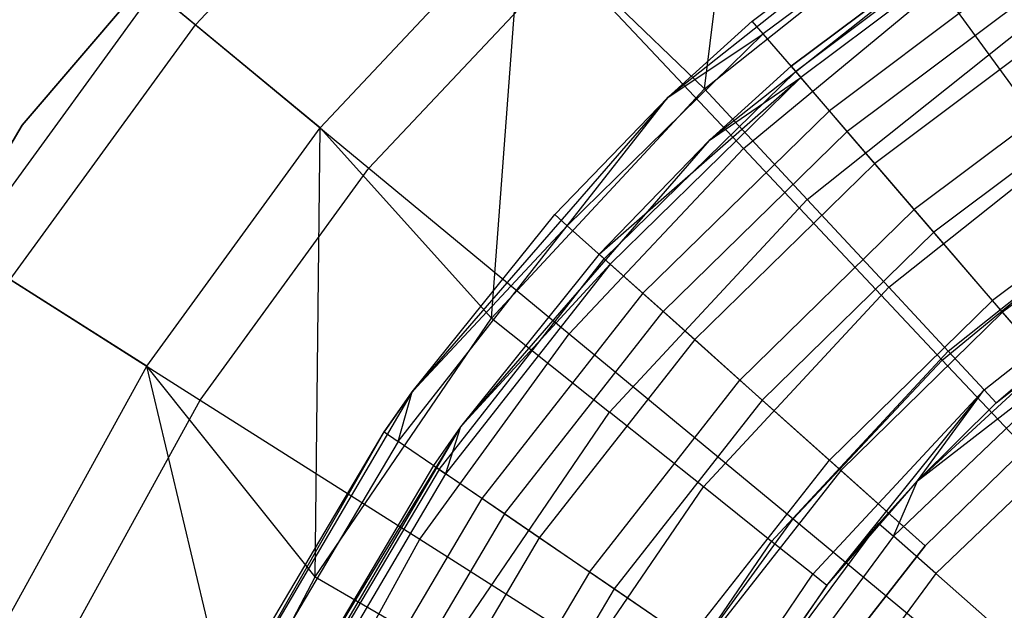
# Model space of a CAD drawing. Extents: x 0.2 to 26, y -12.8 to 12.8.
# Tile 50 of 97: x 11 to 12, y 1 to 1.6. Entities that reach past the tile are written whole.
import ezdxf

# ---------------------------------------------------------------- set-up
doc = ezdxf.new("R2010")
doc.units = 0
doc.header["$LTSCALE"] = 2.54
doc.layers.get('0').update_dxf_attribs({"color": 13, "linetype": 'CONTINUOUS'})

# ---------------------------------------------------------------- blocks, each defined once
blk = doc.blocks.new('PUKET-M-11161_B_STL')
at = {"color": 0}
for p, q in [((11.65443, 1.54382, 24.14285), (11.69937, 1.90975, 23.77263)), ((11.65443, 1.54382, 24.14285), (11.69937, 1.90975, 23.77263)), ((11.27169, 1.86146, 161.62692), (10.96848, 1.50743, 161.62692)), ((10.96848, 1.50743, 155.22692), (11.27169, 1.86146, 155.22692)), ((11.27169, 1.86146, 154.92692), (10.96848, 1.50743, 154.92692)), ((11.27169, 1.86146, 161.62692), (10.96848, 1.50743, 161.62692)), ((11.27169, 1.86146, 155.12692), (10.96848, 1.50743, 155.12692)), ((11.27169, 1.86146, 154.92692), (10.96848, 1.50743, 154.92692)), ((10.96848, 1.50743, 155.22692), (11.27169, 1.86146, 155.22692)), ((11.27169, 1.86146, 155.12692), (10.96848, 1.50743, 155.12692)), ((11.14278, 1.60831, 19.91058), (11.35968, 1.83929, 19.91058)), ((11.14278, 1.60831, 19.91058), (11.35968, 1.83929, 19.91058)), ((11.92463, 1.77898, 25.99483), (11.61753, 1.53513, 25.99483)), ((11.92463, 1.77898, 25.99483), (11.61753, 1.53513, 25.99483)), ((11.70237, 1.61206, 31.99483), (11.92463, 1.77898, 25.99483)), ((11.70237, 1.61206, 31.99483), (11.92463, 1.77898, 31.99483)), ((11.70237, 1.61206, 31.99483), (11.92463, 1.77898, 25.99483)), ((11.70237, 1.61206, 31.99483), (11.92463, 1.77898, 31.99483)), ((11.93395, 1.76472, 32.12424), (11.71347, 1.59914, 32.12424)), ((11.93395, 1.76472, 32.12424), (11.71347, 1.59914, 32.12424)), ((11.65443, 1.54382, 24.14285), (11.90052, 1.74008, 24.14285)), ((11.65443, 1.54382, 24.14285), (11.90052, 1.74008, 24.14285)), ((10.99816, 1.72794, 20.22711), (11.14278, 1.60831, 19.91058)), ((10.99816, 1.72794, 20.22711), (11.14278, 1.60831, 19.91058)), ((11.95745, 1.72875, 25.99483), (11.65902, 1.49178, 25.99483)), ((11.95745, 1.72875, 25.99483), (11.65902, 1.49178, 25.99483)), ((11.95745, 1.72875, 31.99483), (11.74146, 1.56654, 31.99483)), ((11.74146, 1.56654, 31.99483), (11.95745, 1.72875, 25.99483)), ((11.74146, 1.56654, 31.99483), (11.95745, 1.72875, 25.99483)), ((11.95745, 1.72875, 31.99483), (11.74146, 1.56654, 31.99483)), ((11.96127, 1.7229, 32.24483), (11.74601, 1.56124, 32.24483)), ((11.96127, 1.7229, 32.24483), (11.74601, 1.56124, 32.24483)), ((11.26802, 1.50469, 23.77263), (11.47095, 1.72079, 23.77263)), ((11.26802, 1.50469, 23.77263), (11.47095, 1.72079, 23.77263)), ((11.44033, 1.31308, 24.14285), (11.47095, 1.72079, 23.77263)), ((11.44033, 1.31308, 24.14285), (11.47095, 1.72079, 23.77263)), ((11.65443, 1.54382, 24.14285), (11.47095, 1.72079, 23.77263)), ((11.65443, 1.54382, 24.14285), (11.47095, 1.72079, 23.77263)), ((11.96565, 1.7162, 32.10871), (11.75123, 1.55517, 32.10871)), ((11.96565, 1.7162, 32.10871), (11.75123, 1.55517, 32.10871)), ((11.31716, 1.46405, 19.62041), (11.51461, 1.67431, 19.62041)), ((11.31716, 1.46405, 19.62041), (11.51461, 1.67431, 19.62041)), ((11.51461, 1.67431, 19.62041), (11.69347, 1.48384, 19.36128)), ((11.51461, 1.67431, 19.62041), (11.69347, 1.48384, 19.36128)), ((11.98969, 1.6794, 32.21483), (11.77987, 1.52182, 32.21483)), ((11.98969, 1.6794, 32.21483), (11.77987, 1.52182, 32.21483)), ((12.00473, 1.65638, 32.34838), (11.79779, 1.50096, 32.34838)), ((12.00473, 1.65638, 32.34838), (11.79779, 1.50096, 32.34838)), ((10.91101, 1.38085, 23.37892), (11.10124, 1.64267, 23.37892)), ((10.91101, 1.38085, 23.37892), (11.10124, 1.64267, 23.37892)), ((11.26802, 1.50469, 23.77263), (11.10124, 1.64267, 23.37892)), ((11.26802, 1.50469, 23.77263), (11.10124, 1.64267, 23.37892)), ((11.69347, 1.48384, 19.36128), (11.89043, 1.64678, 19.36128)), ((11.69347, 1.48384, 19.36128), (11.89043, 1.64678, 19.36128)), ((11.89043, 1.64678, 19.36128), (12.06209, 1.41052, 19.13738)), ((11.89043, 1.64678, 19.36128), (12.06209, 1.41052, 19.13738)), ((11.75755, 1.43269, 24.37077), (11.98592, 1.61481, 24.37077)), ((11.75755, 1.43269, 24.37077), (11.98592, 1.61481, 24.37077)), ((12.02793, 1.62087, 32.30595), (11.82543, 1.46878, 32.30595)), ((12.02793, 1.62087, 32.30595), (11.82543, 1.46878, 32.30595)), ((10.95653, 1.35196, 19.91058), (11.14278, 1.60831, 19.91058)), ((10.95653, 1.35196, 19.91058), (11.14278, 1.60831, 19.91058)), ((11.14278, 1.60831, 19.91058), (11.31716, 1.46405, 19.62041)), ((11.14278, 1.60831, 19.91058), (11.31716, 1.46405, 19.62041)), ((11.61753, 1.53513, 31.99483), (11.70237, 1.61206, 31.99483)), ((11.70237, 1.61206, 31.99483), (11.61753, 1.53513, 25.99483)), ((11.70237, 1.61206, 31.99483), (11.61753, 1.53513, 25.99483)), ((11.61753, 1.53513, 31.99483), (11.70237, 1.61206, 31.99483)), ((11.71347, 1.59914, 32.12424), (11.70237, 1.61206, 31.99483)), ((11.71347, 1.59914, 32.12424), (11.70237, 1.61206, 31.99483)), ((11.51649, 1.40619, 32.12424), (11.71347, 1.59914, 32.12424)), ((11.51649, 1.40619, 32.12424), (11.71347, 1.59914, 32.12424)), ((11.61753, 1.53513, 31.99483), (11.71347, 1.59914, 32.12424)), ((11.61753, 1.53513, 31.99483), (11.71347, 1.59914, 32.12424)), ((11.74601, 1.56124, 32.24483), (11.71347, 1.59914, 32.12424)), ((11.74601, 1.56124, 32.24483), (11.71347, 1.59914, 32.12424)), ((11.74146, 1.56654, 31.99483), (11.65902, 1.49178, 25.99483)), ((11.74146, 1.56654, 31.99483), (11.65902, 1.49178, 25.99483)), ((11.74146, 1.56654, 31.99483), (11.65902, 1.49178, 31.99483)), ((11.74146, 1.56654, 31.99483), (11.65902, 1.49178, 31.99483)), ((11.74146, 1.56654, 31.99483), (11.75123, 1.55517, 32.10871)), ((11.74146, 1.56654, 31.99483), (11.75123, 1.55517, 32.10871)), ((12.06137, 1.56969, 32.42784), (11.86525, 1.42241, 32.42784)), ((12.06137, 1.56969, 32.42784), (11.86525, 1.42241, 32.42784)), ((11.5485, 1.37753, 31.99483), (11.75123, 1.55517, 32.10871)), ((11.5485, 1.37753, 31.99483), (11.75123, 1.55517, 32.10871)), ((11.5537, 1.37287, 32.24483), (11.74601, 1.56124, 32.24483)), ((11.5537, 1.37287, 32.24483), (11.74601, 1.56124, 32.24483)), ((11.75123, 1.55517, 32.10871), (11.55967, 1.36753, 32.10871)), ((11.75123, 1.55517, 32.10871), (11.55967, 1.36753, 32.10871)), ((11.65902, 1.49178, 31.99483), (11.75123, 1.55517, 32.10871)), ((11.65902, 1.49178, 31.99483), (11.75123, 1.55517, 32.10871)), ((11.79779, 1.50096, 32.34838), (11.74601, 1.56124, 32.24483)), ((11.79779, 1.50096, 32.34838), (11.74601, 1.56124, 32.24483)), ((11.77987, 1.52182, 32.21483), (11.75123, 1.55517, 32.10871)), ((11.77987, 1.52182, 32.21483), (11.75123, 1.55517, 32.10871)), ((11.44033, 1.31308, 24.14285), (11.65443, 1.54382, 24.14285)), ((11.44033, 1.31308, 24.14285), (11.65443, 1.54382, 24.14285)), ((11.65443, 1.54382, 24.14285), (11.75755, 1.43269, 24.37077)), ((11.65443, 1.54382, 24.14285), (11.75755, 1.43269, 24.37077)), ((12.07777, 1.54458, 32.37588), (11.8848, 1.39965, 32.37588)), ((12.07777, 1.54458, 32.37588), (11.8848, 1.39965, 32.37588)), ((11.61753, 1.53513, 25.99483), (11.36047, 1.239, 25.99483)), ((11.61753, 1.53513, 25.99483), (11.36047, 1.239, 25.99483)), ((11.61753, 1.53513, 25.99483), (11.5038, 1.41755, 31.99483)), ((11.5038, 1.41755, 31.99483), (11.61753, 1.53513, 31.99483)), ((11.61753, 1.53513, 25.99483), (11.5038, 1.41755, 31.99483)), ((11.5038, 1.41755, 31.99483), (11.61753, 1.53513, 31.99483)), ((11.51649, 1.40619, 32.12424), (11.61753, 1.53513, 31.99483)), ((11.51649, 1.40619, 32.12424), (11.61753, 1.53513, 31.99483)), ((11.61753, 1.53513, 25.99483), (11.61753, 1.53513, 31.99483)), ((11.61753, 1.53513, 25.99483), (11.61753, 1.53513, 31.99483)), ((11.77987, 1.52182, 32.21483), (11.59241, 1.3382, 32.21483)), ((11.77987, 1.52182, 32.21483), (11.59241, 1.3382, 32.21483)), ((11.82543, 1.46878, 32.30595), (11.77987, 1.52182, 32.21483)), ((11.82543, 1.46878, 32.30595), (11.77987, 1.52182, 32.21483)), ((11.83962, 1.34423, 24.61646), (12.0539, 1.51511, 24.61646)), ((11.83962, 1.34423, 24.61646), (12.0539, 1.51511, 24.61646)), ((10.96848, 1.50743, 161.62692), (10.73336, 1.10495, 161.62692)), ((10.73336, 1.10495, 155.22692), (10.96848, 1.50743, 155.22692)), ((10.96848, 1.50743, 154.92692), (10.73336, 1.10495, 154.92692)), ((10.96848, 1.50743, 161.62692), (10.73336, 1.10495, 161.62692)), ((10.96848, 1.50743, 155.12692), (10.73336, 1.10495, 155.12692)), ((10.96848, 1.50743, 154.92692), (10.73336, 1.10495, 154.92692)), ((10.73336, 1.10495, 155.22692), (10.96848, 1.50743, 155.22692)), ((10.96848, 1.50743, 155.12692), (10.73336, 1.10495, 155.12692)), ((10.96848, 1.50743, 161.62692), (10.96848, 1.50743, 155.22692)), ((10.96848, 1.50743, 161.62692), (10.96848, 1.50743, 155.22692)), ((10.96848, 1.50743, 155.12692), (10.96848, 1.50743, 154.92692)), ((10.96848, 1.50743, 155.12692), (10.96848, 1.50743, 154.92692)), ((11.09378, 1.26487, 23.77263), (11.26802, 1.50469, 23.77263)), ((11.09378, 1.26487, 23.77263), (11.26802, 1.50469, 23.77263)), ((11.26302, 1.05301, 24.14285), (11.26802, 1.50469, 23.77263)), ((11.26302, 1.05301, 24.14285), (11.26802, 1.50469, 23.77263)), ((11.44033, 1.31308, 24.14285), (11.26802, 1.50469, 23.77263)), ((11.44033, 1.31308, 24.14285), (11.26802, 1.50469, 23.77263)), ((11.6129, 1.31986, 32.34838), (11.79779, 1.50096, 32.34838)), ((11.6129, 1.31986, 32.34838), (11.79779, 1.50096, 32.34838)), ((11.86525, 1.42241, 32.42784), (11.79779, 1.50096, 32.34838)), ((11.86525, 1.42241, 32.42784), (11.79779, 1.50096, 32.34838)), ((11.65902, 1.49178, 25.99483), (11.40922, 1.20401, 25.99483)), ((11.65902, 1.49178, 25.99483), (11.40922, 1.20401, 25.99483)), ((11.65902, 1.49178, 25.99483), (11.5485, 1.37753, 31.99483)), ((11.65902, 1.49178, 31.99483), (11.5485, 1.37753, 31.99483)), ((11.65902, 1.49178, 25.99483), (11.5485, 1.37753, 31.99483)), ((11.65902, 1.49178, 31.99483), (11.5485, 1.37753, 31.99483)), ((11.65902, 1.49178, 31.99483), (11.65902, 1.49178, 25.99483)), ((11.65902, 1.49178, 31.99483), (11.65902, 1.49178, 25.99483)), ((11.51848, 1.2975, 19.36128), (11.69347, 1.48384, 19.36128)), ((11.51848, 1.2975, 19.36128), (11.69347, 1.48384, 19.36128)), ((11.69347, 1.48384, 19.36128), (11.89338, 1.27095, 19.13738)), ((11.69347, 1.48384, 19.36128), (11.89338, 1.27095, 19.13738)), ((11.82543, 1.46878, 32.30595), (11.64451, 1.29156, 32.30595)), ((11.82543, 1.46878, 32.30595), (11.64451, 1.29156, 32.30595)), ((11.8848, 1.39965, 32.37588), (11.82543, 1.46878, 32.30595)), ((11.8848, 1.39965, 32.37588), (11.82543, 1.46878, 32.30595)), ((12.12732, 1.46874, 32.47779), (11.94382, 1.33092, 32.47779)), ((12.12732, 1.46874, 32.47779), (11.94382, 1.33092, 32.47779)), ((11.14762, 1.2307, 19.62041), (11.31716, 1.46405, 19.62041)), ((11.14762, 1.2307, 19.62041), (11.31716, 1.46405, 19.62041)), ((11.31716, 1.46405, 19.62041), (11.51848, 1.2975, 19.36128)), ((11.31716, 1.46405, 19.62041), (11.51848, 1.2975, 19.36128)), ((12.13582, 1.45574, 32.41983), (11.95394, 1.31914, 32.41983)), ((12.13582, 1.45574, 32.41983), (11.95394, 1.31914, 32.41983)), ((11.89927, 1.27995, 24.87576), (12.1033, 1.44266, 24.87576)), ((11.89927, 1.27995, 24.87576), (12.1033, 1.44266, 24.87576)), ((11.55886, 1.21856, 24.37077), (11.75755, 1.43269, 24.37077)), ((11.55886, 1.21856, 24.37077), (11.75755, 1.43269, 24.37077)), ((11.83962, 1.34423, 24.61646), (11.75755, 1.43269, 24.37077)), ((11.83962, 1.34423, 24.61646), (11.75755, 1.43269, 24.37077)), ((11.36047, 1.239, 25.99483), (11.5038, 1.41755, 31.99483)), ((11.36047, 1.239, 25.99483), (11.5038, 1.41755, 31.99483)), ((11.36047, 1.239, 31.99483), (11.5038, 1.41755, 31.99483)), ((11.36047, 1.239, 31.99483), (11.5038, 1.41755, 31.99483)), ((11.5038, 1.41755, 31.99483), (11.51649, 1.40619, 32.12424)), ((11.5038, 1.41755, 31.99483), (11.51649, 1.40619, 32.12424)), ((11.69004, 1.25078, 32.42784), (11.86525, 1.42241, 32.42784)), ((11.69004, 1.25078, 32.42784), (11.86525, 1.42241, 32.42784)), ((11.94382, 1.33092, 32.47779), (11.86525, 1.42241, 32.42784)), ((11.94382, 1.33092, 32.47779), (11.86525, 1.42241, 32.42784)), ((11.34638, 1.18918, 32.12424), (11.51649, 1.40619, 32.12424)), ((11.34638, 1.18918, 32.12424), (11.51649, 1.40619, 32.12424)), ((11.36047, 1.239, 31.99483), (11.51649, 1.40619, 32.12424)), ((11.36047, 1.239, 31.99483), (11.51649, 1.40619, 32.12424)), ((11.5537, 1.37287, 32.24483), (11.51649, 1.40619, 32.12424)), ((11.5537, 1.37287, 32.24483), (11.51649, 1.40619, 32.12424)), ((11.89338, 1.27095, 19.13738), (12.06209, 1.41052, 19.13738)), ((11.89338, 1.27095, 19.13738), (12.06209, 1.41052, 19.13738)), ((11.8848, 1.39965, 32.37588), (11.71239, 1.23077, 32.37588)), ((11.8848, 1.39965, 32.37588), (11.71239, 1.23077, 32.37588)), ((11.95394, 1.31914, 32.41983), (11.8848, 1.39965, 32.37588)), ((11.95394, 1.31914, 32.41983), (11.8848, 1.39965, 32.37588)), ((11.93546, 1.24094, 25.14427), (12.13328, 1.39869, 25.14427)), ((11.93546, 1.24094, 25.14427), (12.13328, 1.39869, 25.14427)), ((11.09378, 1.26487, 23.77263), (10.91101, 1.38085, 23.37892)), ((11.09378, 1.26487, 23.77263), (10.91101, 1.38085, 23.37892)), ((11.5485, 1.37753, 31.99483), (11.40922, 1.20401, 25.99483)), ((11.5485, 1.37753, 31.99483), (11.40922, 1.20401, 25.99483)), ((11.5485, 1.37753, 31.99483), (11.40922, 1.20401, 31.99483)), ((11.5485, 1.37753, 31.99483), (11.40922, 1.20401, 31.99483)), ((11.5485, 1.37753, 31.99483), (11.55967, 1.36753, 32.10871)), ((11.5485, 1.37753, 31.99483), (11.55967, 1.36753, 32.10871)), ((11.9476, 1.22786, 25.41741), (12.14333, 1.38395, 25.41741)), ((11.9476, 1.22786, 25.41741), (12.14333, 1.38395, 25.41741)), ((11.38762, 1.161, 32.24483), (11.5537, 1.37287, 32.24483)), ((11.38762, 1.161, 32.24483), (11.5537, 1.37287, 32.24483)), ((11.55967, 1.36753, 32.10871), (11.39423, 1.15648, 32.10871)), ((11.55967, 1.36753, 32.10871), (11.39423, 1.15648, 32.10871)), ((11.40922, 1.20401, 31.99483), (11.55967, 1.36753, 32.10871)), ((11.40922, 1.20401, 31.99483), (11.55967, 1.36753, 32.10871)), ((11.6129, 1.31986, 32.34838), (11.5537, 1.37287, 32.24483)), ((11.6129, 1.31986, 32.34838), (11.5537, 1.37287, 32.24483)), ((11.59241, 1.3382, 32.21483), (11.55967, 1.36753, 32.10871)), ((11.59241, 1.3382, 32.21483), (11.55967, 1.36753, 32.10871)), ((10.95653, 1.35196, 19.91058), (11.14762, 1.2307, 19.62041)), ((10.95653, 1.35196, 19.91058), (11.14762, 1.2307, 19.62041)), ((11.59241, 1.3382, 32.21483), (11.43053, 1.13169, 32.21483)), ((11.59241, 1.3382, 32.21483), (11.43053, 1.13169, 32.21483)), ((11.64451, 1.29156, 32.30595), (11.59241, 1.3382, 32.21483)), ((11.64451, 1.29156, 32.30595), (11.59241, 1.3382, 32.21483)), ((11.65321, 1.14332, 24.61646), (11.83962, 1.34423, 24.61646)), ((11.65321, 1.14332, 24.61646), (11.83962, 1.34423, 24.61646)), ((11.89927, 1.27995, 24.87576), (11.83962, 1.34423, 24.61646)), ((11.89927, 1.27995, 24.87576), (11.83962, 1.34423, 24.61646)), ((11.77988, 1.17034, 32.47779), (11.94382, 1.33092, 32.47779)), ((11.77988, 1.17034, 32.47779), (11.94382, 1.33092, 32.47779)), ((12.02814, 1.23275, 32.49483), (11.94382, 1.33092, 32.47779)), ((12.02814, 1.23275, 32.49483), (11.94382, 1.33092, 32.47779)), ((11.45323, 1.11618, 32.34838), (11.6129, 1.31986, 32.34838)), ((11.45323, 1.11618, 32.34838), (11.6129, 1.31986, 32.34838)), ((11.69004, 1.25078, 32.42784), (11.6129, 1.31986, 32.34838)), ((11.69004, 1.25078, 32.42784), (11.6129, 1.31986, 32.34838)), ((11.95394, 1.31914, 32.41983), (11.79145, 1.15998, 32.41983)), ((11.95394, 1.31914, 32.41983), (11.79145, 1.15998, 32.41983)), ((12.02814, 1.23275, 32.43483), (11.95394, 1.31914, 32.41983)), ((12.02814, 1.23275, 32.43483), (11.95394, 1.31914, 32.41983)), ((11.26302, 1.05301, 24.14285), (11.44033, 1.31308, 24.14285)), ((11.26302, 1.05301, 24.14285), (11.44033, 1.31308, 24.14285)), ((11.44033, 1.31308, 24.14285), (11.55886, 1.21856, 24.37077)), ((11.44033, 1.31308, 24.14285), (11.55886, 1.21856, 24.37077)), ((11.36823, 1.09069, 19.36128), (11.51848, 1.2975, 19.36128)), ((11.36823, 1.09069, 19.36128), (11.51848, 1.2975, 19.36128)), ((11.51848, 1.2975, 19.36128), (11.7435, 1.11134, 19.13738)), ((11.51848, 1.2975, 19.36128), (11.7435, 1.11134, 19.13738)), ((11.86854, 1.14945, 26.22997), (12.03462, 1.30321, 26.22997)), ((11.86854, 1.14945, 26.22997), (12.03462, 1.30321, 26.22997)), ((11.9476, 1.22786, 25.41741), (12.03462, 1.30321, 26.22997)), ((11.9476, 1.22786, 25.41741), (12.03462, 1.30321, 26.22997)), ((11.64451, 1.29156, 32.30595), (11.48826, 1.09224, 32.30595)), ((11.64451, 1.29156, 32.30595), (11.48826, 1.09224, 32.30595)), ((11.71239, 1.23077, 32.37588), (11.64451, 1.29156, 32.30595)), ((11.71239, 1.23077, 32.37588), (11.64451, 1.29156, 32.30595)), ((11.84421, 1.0937, 26.35358), (12.04692, 1.28798, 26.35358)), ((11.84421, 1.0937, 26.35358), (12.04692, 1.28798, 26.35358)), ((11.86854, 1.14945, 26.22997), (12.04692, 1.28798, 26.35358)), ((11.86854, 1.14945, 26.22997), (12.04692, 1.28798, 26.35358)), ((11.72177, 1.08865, 24.87576), (11.89927, 1.27995, 24.87576)), ((11.72177, 1.08865, 24.87576), (11.89927, 1.27995, 24.87576)), ((11.93546, 1.24094, 25.14427), (11.89927, 1.27995, 24.87576)), ((11.93546, 1.24094, 25.14427), (11.89927, 1.27995, 24.87576)), ((11.7435, 1.11134, 19.13738), (11.89338, 1.27095, 19.13738)), ((11.7435, 1.11134, 19.13738), (11.89338, 1.27095, 19.13738)), ((11.89338, 1.27095, 19.13738), (12.11112, 1.03908, 18.95233)), ((11.89338, 1.27095, 19.13738), (12.11112, 1.03908, 18.95233)), ((10.95096, 1.00509, 23.77263), (11.09378, 1.26487, 23.77263)), ((10.95096, 1.00509, 23.77263), (11.09378, 1.26487, 23.77263)), ((11.1813, 0.8967, 24.14285), (11.09378, 1.26487, 23.77263)), ((11.1813, 0.8967, 24.14285), (11.09378, 1.26487, 23.77263)), ((11.26302, 1.05301, 24.14285), (11.09378, 1.26487, 23.77263)), ((11.26302, 1.05301, 24.14285), (11.09378, 1.26487, 23.77263)), ((11.53873, 1.05776, 32.42784), (11.69004, 1.25078, 32.42784)), ((11.53873, 1.05776, 32.42784), (11.69004, 1.25078, 32.42784)), ((11.77988, 1.17034, 32.47779), (11.69004, 1.25078, 32.42784)), ((11.77988, 1.17034, 32.47779), (11.69004, 1.25078, 32.42784)), ((11.36047, 1.239, 25.99483), (11.1622, 0.90067, 25.99483)), ((11.36047, 1.239, 25.99483), (11.1622, 0.90067, 25.99483)), ((11.36047, 1.239, 25.99483), (11.33231, 1.19879, 31.99483)), ((11.33231, 1.19879, 31.99483), (11.36047, 1.239, 31.99483)), ((11.36047, 1.239, 25.99483), (11.33231, 1.19879, 31.99483)), ((11.33231, 1.19879, 31.99483), (11.36047, 1.239, 31.99483)), ((11.34638, 1.18918, 32.12424), (11.36047, 1.239, 31.99483)), ((11.34638, 1.18918, 32.12424), (11.36047, 1.239, 31.99483)), ((11.36047, 1.239, 25.99483), (11.36047, 1.239, 31.99483)), ((11.36047, 1.239, 25.99483), (11.36047, 1.239, 31.99483)), ((11.76337, 1.05547, 25.14427), (11.93546, 1.24094, 25.14427)), ((11.76337, 1.05547, 25.14427), (11.93546, 1.24094, 25.14427)), ((11.77732, 1.04435, 25.41741), (11.93546, 1.24094, 25.14427)), ((11.77732, 1.04435, 25.41741), (11.93546, 1.24094, 25.14427)), ((11.86854, 1.14945, 25.41741), (11.93546, 1.24094, 25.14427)), ((11.86854, 1.14945, 25.41741), (11.93546, 1.24094, 25.14427)), ((11.88686, 1.05616, 26.46508), (12.08261, 1.24377, 26.46508)), ((11.88686, 1.05616, 26.46508), (12.08261, 1.24377, 26.46508)), ((11.93546, 1.24094, 25.14427), (11.9476, 1.22786, 25.41741)), ((11.93546, 1.24094, 25.14427), (11.9476, 1.22786, 25.41741)), ((11.00866, 0.97794, 19.62041), (11.14762, 1.2307, 19.62041)), ((11.00866, 0.97794, 19.62041), (11.14762, 1.2307, 19.62041)), ((11.14762, 1.2307, 19.62041), (11.36823, 1.09069, 19.36128)), ((11.14762, 1.2307, 19.62041), (11.36823, 1.09069, 19.36128)), ((11.71239, 1.23077, 32.37588), (11.5635, 1.04083, 32.37588)), ((11.71239, 1.23077, 32.37588), (11.5635, 1.04083, 32.37588)), ((11.79145, 1.15998, 32.41983), (11.71239, 1.23077, 32.37588)), ((11.79145, 1.15998, 32.41983), (11.71239, 1.23077, 32.37588)), ((11.86854, 1.14945, 25.41741), (11.9476, 1.22786, 25.41741)), ((11.9476, 1.22786, 25.41741), (11.86854, 1.14945, 26.22997)), ((11.9476, 1.22786, 25.41741), (11.86854, 1.14945, 26.22997)), ((11.86854, 1.14945, 25.41741), (11.9476, 1.22786, 25.41741)), ((12.02814, 1.23275, 32.49483), (11.87629, 1.08401, 32.49483)), ((12.02814, 1.23275, 32.49483), (11.87629, 1.08401, 32.49483)), ((11.87629, 1.08401, 32.43483), (12.02814, 1.23275, 32.43483)), ((11.87629, 1.08401, 32.43483), (12.02814, 1.23275, 32.43483)), ((11.39431, 0.97721, 24.37077), (11.55886, 1.21856, 24.37077)), ((11.39431, 0.97721, 24.37077), (11.55886, 1.21856, 24.37077)), ((11.65321, 1.14332, 24.61646), (11.55886, 1.21856, 24.37077)), ((11.65321, 1.14332, 24.61646), (11.55886, 1.21856, 24.37077)), ((11.1622, 0.90067, 25.99483), (11.33231, 1.19879, 31.99483)), ((11.1622, 0.90067, 25.99483), (11.33231, 1.19879, 31.99483)), ((11.19085, 0.95952, 31.99483), (11.33231, 1.19879, 31.99483)), ((11.19085, 0.95952, 31.99483), (11.33231, 1.19879, 31.99483)), ((11.40922, 1.20401, 25.99483), (11.21655, 0.87524, 25.99483)), ((11.40922, 1.20401, 25.99483), (11.21655, 0.87524, 25.99483)), ((11.40922, 1.20401, 25.99483), (11.24439, 0.93243, 31.99483)), ((11.40922, 1.20401, 25.99483), (11.24439, 0.93243, 31.99483)), ((11.33231, 1.19879, 31.99483), (11.34638, 1.18918, 32.12424)), ((11.33231, 1.19879, 31.99483), (11.34638, 1.18918, 32.12424)), ((11.40922, 1.20401, 25.99483), (11.38186, 1.16494, 31.99483)), ((11.40922, 1.20401, 31.99483), (11.38186, 1.16494, 31.99483)), ((11.40922, 1.20401, 25.99483), (11.38186, 1.16494, 31.99483)), ((11.40922, 1.20401, 31.99483), (11.38186, 1.16494, 31.99483)), ((11.40922, 1.20401, 31.99483), (11.39423, 1.15648, 32.10871)), ((11.40922, 1.20401, 31.99483), (11.39423, 1.15648, 32.10871)), ((11.40922, 1.20401, 31.99483), (11.40922, 1.20401, 25.99483)), ((11.40922, 1.20401, 31.99483), (11.40922, 1.20401, 25.99483)), ((11.34638, 1.18918, 32.12424), (11.20605, 0.95182, 32.12424)), ((11.34638, 1.18918, 32.12424), (11.20605, 0.95182, 32.12424)), ((11.38762, 1.161, 32.24483), (11.34638, 1.18918, 32.12424)), ((11.38762, 1.161, 32.24483), (11.34638, 1.18918, 32.12424)), ((11.6383, 0.98973, 32.47779), (11.77988, 1.17034, 32.47779)), ((11.6383, 0.98973, 32.47779), (11.77988, 1.17034, 32.47779)), ((11.87629, 1.08401, 32.49483), (11.77988, 1.17034, 32.47779)), ((11.87629, 1.08401, 32.49483), (11.77988, 1.17034, 32.47779)), ((11.38186, 1.16494, 31.99483), (11.24439, 0.93243, 31.99483)), ((11.38186, 1.16494, 31.99483), (11.24439, 0.93243, 31.99483)), ((11.38762, 1.161, 32.24483), (11.25062, 0.92927, 32.24483)), ((11.38762, 1.161, 32.24483), (11.25062, 0.92927, 32.24483)), ((11.38186, 1.16494, 31.99483), (11.39423, 1.15648, 32.10871)), ((11.38186, 1.16494, 31.99483), (11.39423, 1.15648, 32.10871)), ((11.45323, 1.11618, 32.34838), (11.38762, 1.161, 32.24483)), ((11.45323, 1.11618, 32.34838), (11.38762, 1.161, 32.24483)), ((11.79145, 1.15998, 32.41983), (11.65113, 0.98097, 32.41983)), ((11.79145, 1.15998, 32.41983), (11.65113, 0.98097, 32.41983)), ((11.87629, 1.08401, 32.43483), (11.79145, 1.15998, 32.41983)), ((11.87629, 1.08401, 32.43483), (11.79145, 1.15998, 32.41983)), ((11.39423, 1.15648, 32.10871), (11.25776, 0.92566, 32.10871)), ((11.39423, 1.15648, 32.10871), (11.25776, 0.92566, 32.10871)), ((11.43053, 1.13169, 32.21483), (11.39423, 1.15648, 32.10871)), ((11.43053, 1.13169, 32.21483), (11.39423, 1.15648, 32.10871)), ((11.77732, 1.04435, 25.41741), (11.86854, 1.14945, 25.41741)), ((11.77732, 1.04435, 25.41741), (11.86854, 1.14945, 25.41741)), ((11.86854, 1.14945, 25.41741), (11.82951, 1.10663, 26.22997)), ((11.82951, 1.10663, 26.22997), (11.86854, 1.14945, 26.22997)), ((11.86854, 1.14945, 25.41741), (11.82951, 1.10663, 26.22997)), ((11.82951, 1.10663, 26.22997), (11.86854, 1.14945, 26.22997)), ((11.84421, 1.0937, 26.35358), (11.86854, 1.14945, 26.22997)), ((11.84421, 1.0937, 26.35358), (11.86854, 1.14945, 26.22997)), ((11.86854, 1.14945, 25.41741), (11.86854, 1.14945, 26.22997)), ((11.86854, 1.14945, 25.41741), (11.86854, 1.14945, 26.22997)), ((11.49882, 0.91687, 24.61646), (11.65321, 1.14332, 24.61646)), ((11.49882, 0.91687, 24.61646), (11.65321, 1.14332, 24.61646)), ((11.72177, 1.08865, 24.87576), (11.65321, 1.14332, 24.61646)), ((11.72177, 1.08865, 24.87576), (11.65321, 1.14332, 24.61646)), ((11.43053, 1.13169, 32.21483), (11.29698, 0.90581, 32.21483)), ((11.43053, 1.13169, 32.21483), (11.29698, 0.90581, 32.21483)), ((11.48826, 1.09224, 32.30595), (11.43053, 1.13169, 32.21483)), ((11.48826, 1.09224, 32.30595), (11.43053, 1.13169, 32.21483)), ((11.45323, 1.11618, 32.34838), (11.32152, 0.89339, 32.34838)), ((11.45323, 1.11618, 32.34838), (11.32152, 0.89339, 32.34838)), ((11.53873, 1.05776, 32.42784), (11.45323, 1.11618, 32.34838)), ((11.53873, 1.05776, 32.42784), (11.45323, 1.11618, 32.34838)), ((11.61481, 0.93421, 19.13738), (11.7435, 1.11134, 19.13738)), ((11.61481, 0.93421, 19.13738), (11.7435, 1.11134, 19.13738)), ((11.7435, 1.11134, 19.13738), (11.98858, 0.90859, 18.95233)), ((11.7435, 1.11134, 19.13738), (11.98858, 0.90859, 18.95233)), ((11.66058, 0.87821, 26.22997), (11.82951, 1.10663, 26.22997)), ((11.66058, 0.87821, 26.22997), (11.82951, 1.10663, 26.22997)), ((11.77732, 1.04435, 25.41741), (11.82951, 1.10663, 26.22997)), ((11.77732, 1.04435, 25.41741), (11.82951, 1.10663, 26.22997)), ((11.82951, 1.10663, 26.22997), (11.84421, 1.0937, 26.35358)), ((11.82951, 1.10663, 26.22997), (11.84421, 1.0937, 26.35358)), ((11.24508, 0.86669, 19.36128), (11.36823, 1.09069, 19.36128)), ((11.24508, 0.86669, 19.36128), (11.36823, 1.09069, 19.36128)), ((11.48826, 1.09224, 32.30595), (11.35937, 0.87423, 32.30595)), ((11.48826, 1.09224, 32.30595), (11.35937, 0.87423, 32.30595)), ((11.36823, 1.09069, 19.36128), (11.61481, 0.93421, 19.13738)), ((11.36823, 1.09069, 19.36128), (11.61481, 0.93421, 19.13738)), ((11.5635, 1.04083, 32.37588), (11.48826, 1.09224, 32.30595)), ((11.5635, 1.04083, 32.37588), (11.48826, 1.09224, 32.30595)), ((11.57476, 0.87303, 24.87576), (11.72177, 1.08865, 24.87576)), ((11.57476, 0.87303, 24.87576), (11.72177, 1.08865, 24.87576)), ((11.84421, 1.0937, 26.35358), (11.67725, 0.86795, 26.35358)), ((11.84421, 1.0937, 26.35358), (11.67725, 0.86795, 26.35358)), ((11.76337, 1.05547, 25.14427), (11.72177, 1.08865, 24.87576)), ((11.76337, 1.05547, 25.14427), (11.72177, 1.08865, 24.87576)), ((11.88686, 1.05616, 26.46508), (11.84421, 1.0937, 26.35358)), ((11.88686, 1.05616, 26.46508), (11.84421, 1.0937, 26.35358)), ((11.87629, 1.08401, 32.49483), (11.74515, 0.91672, 32.49483)), ((11.87629, 1.08401, 32.49483), (11.74515, 0.91672, 32.49483)), ((11.74515, 0.91672, 32.43483), (11.87629, 1.08401, 32.43483)), ((11.74515, 0.91672, 32.43483), (11.87629, 1.08401, 32.43483)), ((11.1813, 0.8967, 24.14285), (11.26302, 1.05301, 24.14285)), ((11.1813, 0.8967, 24.14285), (11.26302, 1.05301, 24.14285)), ((11.26302, 1.05301, 24.14285), (11.39431, 0.97721, 24.37077)), ((11.26302, 1.05301, 24.14285), (11.39431, 0.97721, 24.37077)), ((11.53873, 1.05776, 32.42784), (11.41391, 0.84663, 32.42784)), ((11.53873, 1.05776, 32.42784), (11.41391, 0.84663, 32.42784)), ((11.6383, 0.98973, 32.47779), (11.53873, 1.05776, 32.42784)), ((11.6383, 0.98973, 32.47779), (11.53873, 1.05776, 32.42784)), ((11.62084, 0.84642, 25.14427), (11.76337, 1.05547, 25.14427)), ((11.62084, 0.84642, 25.14427), (11.76337, 1.05547, 25.14427)), ((11.88686, 1.05616, 26.46508), (11.72563, 0.83816, 26.46508)), ((11.88686, 1.05616, 26.46508), (11.72563, 0.83816, 26.46508)), ((11.77732, 1.04435, 25.41741), (11.76337, 1.05547, 25.14427)), ((11.77732, 1.04435, 25.41741), (11.76337, 1.05547, 25.14427)), ((11.95329, 0.99769, 26.55358), (11.88686, 1.05616, 26.46508)), ((11.95329, 0.99769, 26.55358), (11.88686, 1.05616, 26.46508)), ((11.5635, 1.04083, 32.37588), (11.44068, 0.83309, 32.37588)), ((11.5635, 1.04083, 32.37588), (11.44068, 0.83309, 32.37588)), ((11.65113, 0.98097, 32.41983), (11.5635, 1.04083, 32.37588)), ((11.65113, 0.98097, 32.41983), (11.5635, 1.04083, 32.37588)), ((11.63629, 0.8375, 25.41741), (11.77732, 1.04435, 25.41741)), ((11.63629, 0.8375, 25.41741), (11.77732, 1.04435, 25.41741)), ((11.77732, 1.04435, 25.41741), (11.66058, 0.87821, 26.22997)), ((11.77732, 1.04435, 25.41741), (11.66058, 0.87821, 26.22997))]:
    blk.add_line(p, q, dxfattribs=at)

msp = doc.modelspace()

# ---------------------------------------------------------------- block references
at = {"color": 0}
msp.add_blockref('PUKET-M-11161_B_STL', (0, 0), dxfattribs=at)

doc.saveas('drawing.dxf')
